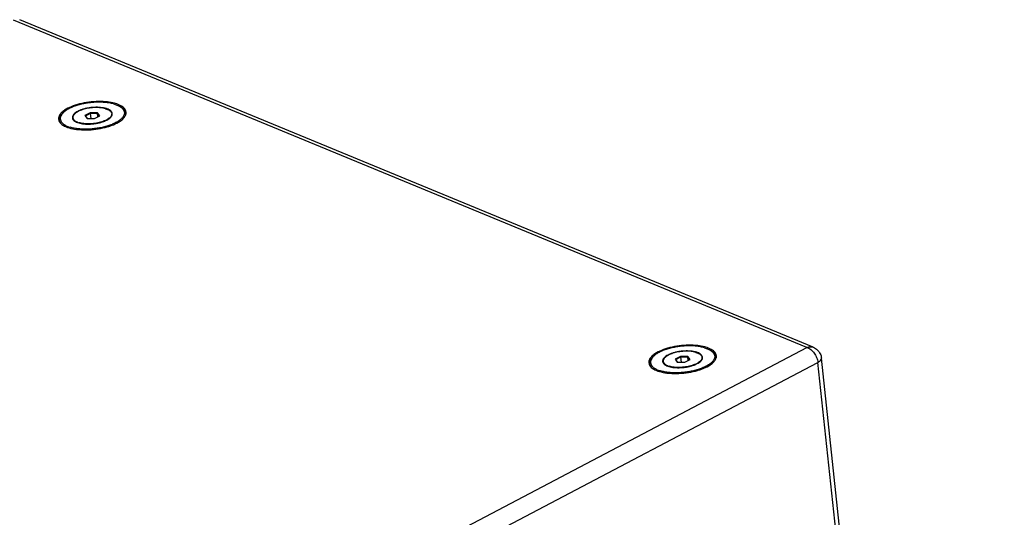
# Model space of a CAD drawing. Header units: inches. Extents: x -1 to 205, y 81 to 217.
# Tile 40 of 108: x 67.81 to 81.73, y 121.51 to 128.55. Entities that reach past the tile are written whole.
import ezdxf

# ---------------------------------------------------------------- set-up
doc = ezdxf.new("R2010")
doc.units = ezdxf.units.IN
doc.header["$LTSCALE"] = 1.1
doc.header["$MEASUREMENT"] = 0
doc.layers.get('0').update_dxf_attribs({"linetype": 'CONTINUOUS'})
for name, color, linetype in [('02___PRT_ALL_AXES', 7, 'CONTINUOUS'), ('3_ALL_AXES', 7, 'CONTINUOUS'), ('7_ALL_FEATURES', 7, 'CONTINUOUS')]:
    doc.layers.add(name, color=color, linetype=linetype)

msp = doc.modelspace()

# ---------------------------------------------------------------- linework, layer by layer
at = {"color": 7, "linetype": 'Continuous'}
for p, q in [((68.80463696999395, 127.2325000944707), (68.73034121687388, 127.1933990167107)), ((68.80734035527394, 127.2241167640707), (68.73799765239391, 127.1876224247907)), ((68.80463696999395, 127.2325000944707), (68.80734035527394, 127.2241167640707)), ((68.91037962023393, 127.2316785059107), (68.80463696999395, 127.2325000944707)), ((68.80734035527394, 127.2241167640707), (68.81487708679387, 127.1530638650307)), ((68.90603349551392, 127.2233499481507), (68.80734035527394, 127.2241167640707)), ((68.91037962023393, 127.2316785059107), (68.90603349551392, 127.2233499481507)), ((68.90603349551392, 127.2233499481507), (68.91110004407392, 127.1755848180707)), ((68.93411632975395, 127.1876980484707), (68.90603349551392, 127.2233499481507)), ((68.94182651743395, 127.1917558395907), (68.91037962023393, 127.2316785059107)), ((68.73034121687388, 127.1933990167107), (68.76178811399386, 127.1534763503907)), ((68.73034121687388, 127.1933990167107), (68.73799765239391, 127.1876224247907)), ((68.73799765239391, 127.1876224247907), (68.76491348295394, 127.1534520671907)), ((68.76178811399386, 127.1534763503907), (68.86753076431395, 127.1526547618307)), ((68.86753076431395, 127.1526547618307), (68.94182651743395, 127.1917558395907)), ((77.14840482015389, 123.7853390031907), (77.0741090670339, 123.7462379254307)), ((77.0741090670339, 123.7462379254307), (77.08176550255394, 123.7404613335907)), ((77.0741090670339, 123.7462379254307), (77.10555596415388, 123.7063152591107)), ((77.15110820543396, 123.7769556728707), (77.08176550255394, 123.7404613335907)), ((77.08176550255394, 123.7404613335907), (77.10868133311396, 123.7062909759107)), ((77.14840482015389, 123.7853390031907), (77.15110820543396, 123.7769556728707)), ((77.2541474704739, 123.7845174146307), (77.14840482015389, 123.7853390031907)), ((77.15110820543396, 123.7769556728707), (77.15864493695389, 123.7059027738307)), ((77.2498013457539, 123.7761888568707), (77.15110820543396, 123.7769556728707)), ((77.21129861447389, 123.7054936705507), (77.28559436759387, 123.7445947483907)), ((77.2541474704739, 123.7845174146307), (77.2498013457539, 123.7761888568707)), ((77.2498013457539, 123.7761888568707), (77.25486789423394, 123.7284237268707)), ((77.2778841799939, 123.7405369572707), (77.2498013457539, 123.7761888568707)), ((77.28559436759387, 123.7445947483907), (77.2541474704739, 123.7845174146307)), ((77.10555596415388, 123.7063152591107), (77.21129861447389, 123.7054936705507))]:
    msp.add_line(p, q, dxfattribs=at)
at = {"layer": '02___PRT_ALL_AXES', "color": 7, "linetype": 'Continuous'}
for p, q in [((69.11013700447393, 127.2216468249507), (69.11280247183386, 127.1965180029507)), ((69.30740655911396, 127.2281061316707), (69.30875777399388, 127.2153674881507)), ((68.36779580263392, 127.1284396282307), (68.36959101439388, 127.1115151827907)), ((68.5620307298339, 127.1635080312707), (68.56476659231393, 127.1377155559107)), ((77.45390485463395, 123.7744857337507), (77.45657032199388, 123.7493569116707)), ((77.65117440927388, 123.7809450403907), (77.6525256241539, 123.7682063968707)), ((76.71156365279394, 123.6812785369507), (76.7133588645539, 123.6643540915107)), ((76.90579857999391, 123.7163469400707), (76.90853444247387, 123.6905544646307))]:
    msp.add_line(p, q, dxfattribs=at)
for points, start_tangent, end_tangent in [([(69.02374806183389, 127.2913431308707), (68.99183340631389, 127.2990958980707), (68.95643956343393, 127.3044692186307), (68.91835717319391, 127.3073430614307), (68.87843693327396, 127.3076532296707), (68.83757059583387, 127.3053927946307), (68.79667104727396, 127.3006122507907), (68.75665191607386, 127.2934183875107), (68.71840716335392, 127.2839719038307), (68.68279111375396, 127.2724838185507), (68.65059937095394, 127.2592107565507), (68.62255104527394, 127.2444492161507), (68.59927268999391, 127.2285289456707), (68.58128430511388, 127.2118055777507), (68.56898772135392, 127.1946526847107), (68.56265762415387, 127.1774534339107), (68.56203561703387, 127.1635026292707)], (-0.958616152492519, 0.284701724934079), (0.1036184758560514, -0.9946171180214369)), ([(69.02374806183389, 127.2913431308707), (69.05147060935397, 127.2813841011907), (69.0743817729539, 127.2694412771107), (69.09196975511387, 127.2557814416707), (69.10384166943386, 127.2407097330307), (69.10973231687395, 127.2245628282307), (69.11013211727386, 127.2216522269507)], (0.9586161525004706, -0.2847017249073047), (0.1036184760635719, -0.9946171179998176)), ([(69.11013211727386, 127.2216522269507), (69.10951011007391, 127.2077014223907), (69.10318001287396, 127.1905021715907), (69.09088342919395, 127.1733492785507), (69.07289504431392, 127.1566259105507), (69.04961668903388, 127.1407056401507), (69.03992000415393, 127.1351743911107)], (0.1036184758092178, -0.9946171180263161), (-0.8781888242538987, -0.4783141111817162)), ([(68.56203561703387, 127.1635026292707), (68.56243541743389, 127.1605920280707), (68.56832606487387, 127.1444451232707), (68.58019797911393, 127.1293734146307), (68.5977859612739, 127.1157135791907), (68.62069712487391, 127.1037707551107), (68.64841967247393, 127.0938117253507)], (0.1036184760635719, -0.9946171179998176), (0.9586161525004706, -0.2847017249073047)), ([(69.03992000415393, 127.1351743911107), (69.0215683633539, 127.1259440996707), (68.98937662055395, 127.1126710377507), (68.95376057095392, 127.1011829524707), (68.91551581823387, 127.0917364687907), (68.87549668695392, 127.0845426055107), (68.83459713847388, 127.0797620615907), (68.79373080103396, 127.0775016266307), (68.75381056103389, 127.0778117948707), (68.71572817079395, 127.0806856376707), (68.68033432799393, 127.0860589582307), (68.64841967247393, 127.0938117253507)], (-0.8781888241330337, -0.4783141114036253), (-0.9586161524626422, 0.2847017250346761)), ([(77.3675159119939, 123.8441820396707), (77.33560125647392, 123.8519348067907), (77.30020741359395, 123.8573081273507), (77.26212502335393, 123.8601819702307), (77.22220478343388, 123.8604921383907), (77.18133844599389, 123.8582317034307), (77.1404388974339, 123.8534511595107), (77.10041976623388, 123.8462572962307), (77.06217501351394, 123.8368108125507), (77.02655896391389, 123.8253227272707), (76.99436722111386, 123.8120496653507), (76.96631889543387, 123.7972881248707), (76.94304054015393, 123.7813678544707), (76.9250521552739, 123.7646444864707), (76.91275557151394, 123.7474915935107), (76.90642547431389, 123.7302923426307), (76.90580346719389, 123.7163415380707)], (-0.958616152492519, 0.284701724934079), (0.1036184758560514, -0.9946171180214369)), ([(77.3675159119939, 123.8441820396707), (77.3952384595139, 123.8342230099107), (77.41814962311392, 123.8222801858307), (77.43573760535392, 123.8086203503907), (77.44760951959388, 123.7935486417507), (77.45350016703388, 123.7774017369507), (77.45389996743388, 123.7744911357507)], (0.9586161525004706, -0.2847017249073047), (0.1036184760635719, -0.9946171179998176)), ([(77.45389996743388, 123.7744911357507), (77.45327796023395, 123.7605403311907), (77.44694786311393, 123.7433410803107), (77.43465127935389, 123.7261881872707), (77.41666289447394, 123.7094648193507), (77.3933845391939, 123.6935445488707), (77.38368785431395, 123.6880132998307)], (0.1036184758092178, -0.9946171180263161), (-0.8781888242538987, -0.4783141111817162)), ([(76.90580346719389, 123.7163415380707), (76.90620326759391, 123.7134309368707), (76.91209391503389, 123.6972840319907), (76.92396582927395, 123.6822123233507), (76.94155381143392, 123.6685524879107), (76.96446497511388, 123.6566096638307), (76.99218752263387, 123.6466506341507)], (0.1036184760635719, -0.9946171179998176), (0.9586161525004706, -0.2847017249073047)), ([(77.38368785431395, 123.6880132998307), (77.36533621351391, 123.6787830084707), (77.33314447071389, 123.6655099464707), (77.29752842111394, 123.6540218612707), (77.25928366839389, 123.6445753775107), (77.21926453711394, 123.6373815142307), (77.1783649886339, 123.6326009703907), (77.1374986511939, 123.6303405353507), (77.09757841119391, 123.6306507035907), (77.05949602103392, 123.6335245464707), (77.02410217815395, 123.6388978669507), (76.99218752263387, 123.6466506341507)], (-0.8781888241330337, -0.4783141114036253), (-0.9586161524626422, 0.2847017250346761))]:
    msp.add_spline(points, degree=3, dxfattribs=dict(at, start_tangent=start_tangent, end_tangent=end_tangent))
at = {"layer": '3_ALL_AXES', "color": 7, "linetype": 'Continuous'}
for p, q in [((69.16315574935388, 127.3647119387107), (69.14959603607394, 127.3685489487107)), ((68.42082467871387, 127.0585446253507), (68.42402334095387, 127.0565913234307)), ((68.61142865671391, 126.9993664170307), (68.62049804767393, 126.9982398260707)), ((77.5069235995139, 123.9175508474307), (77.49336388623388, 123.9213878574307)), ((76.76459252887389, 123.6113835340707), (76.76779119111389, 123.6094302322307)), ((76.95519650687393, 123.5522053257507), (76.96426589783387, 123.5510787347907))]:
    msp.add_line(p, q, dxfattribs=at)
for points, start_tangent, end_tangent in [([(69.14959603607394, 127.3685489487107), (69.05166968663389, 127.3869150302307), (68.92271814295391, 127.3933740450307), (68.7867480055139, 127.3835657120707), (68.65477476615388, 127.3582846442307), (68.53749011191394, 127.3195789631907), (68.44439574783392, 127.2705843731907)], (-0.9656023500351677, 0.2600232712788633), (-0.8308021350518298, -0.5565678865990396)), ([(69.2404301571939, 127.3330415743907), (69.16315574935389, 127.3647119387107)], (-0.8724280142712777, 0.4887426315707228), (-0.9586161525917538, 0.2847017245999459)), ([(68.3830336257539, 127.2152701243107), (68.35837493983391, 127.1581174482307)], (-0.604415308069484, -0.7966694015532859), (-0.07749344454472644, -0.996992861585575)), ([(68.39655176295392, 127.2311851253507), (68.3830336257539, 127.2152701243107)], (-0.6867632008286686, -0.7268812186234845), (-0.6044153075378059, -0.7966694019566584)), ([(68.44439574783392, 127.2705843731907), (68.39655176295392, 127.2311851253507)], (-0.8308021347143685, -0.556567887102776), (-0.6867632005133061, -0.7268812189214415)), ([(69.26029965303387, 127.3207781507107), (69.24814439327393, 127.3285635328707), (69.2404301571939, 127.3330415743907)], (-0.8248864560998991, 0.5652984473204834), (-0.8724280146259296, 0.488742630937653)), ([(69.31337822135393, 127.2431329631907), (69.2997503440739, 127.2813983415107), (69.26029965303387, 127.3207781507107)], (-0.1236692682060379, 0.9923234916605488), (-0.8248864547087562, 0.5652984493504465)), ([(69.2891341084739, 127.1698847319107), (69.3118068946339, 127.2146338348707)], (0.6044153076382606, 0.7966694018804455), (0.2339350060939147, 0.9722522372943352)), ([(69.3118068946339, 127.2146338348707), (69.31366395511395, 127.2255681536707)], (0.2339350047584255, 0.972252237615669), (0.09716261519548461, 0.9952685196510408)), ([(69.31366395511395, 127.2255681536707), (69.31379279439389, 127.2270374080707), (69.31337822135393, 127.2431329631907)], (0.0971626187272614, 0.9952685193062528), (-0.1236692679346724, 0.992323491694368)), ([(68.35837493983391, 127.1581174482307), (68.3587895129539, 127.1420218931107)], (-0.07749344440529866, -0.9969928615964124), (0.1236692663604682, -0.9923234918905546)), ([(68.3587895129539, 127.1420218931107), (68.3684198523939, 127.1109236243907)], (0.1236692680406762, -0.992323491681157), (0.4508543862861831, -0.8925975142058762)), ([(68.3684198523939, 127.1109236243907), (68.37241739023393, 127.1037565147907)], (0.4508543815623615, -0.8925975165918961), (0.5227208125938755, -0.8525039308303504)), ([(68.37241739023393, 127.1037565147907), (68.42082467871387, 127.0585446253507)], (0.522720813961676, -0.8525039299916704), (0.8498012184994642, -0.5271033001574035)), ([(69.09423130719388, 127.0500489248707), (69.13467762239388, 127.0655758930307), (69.22777198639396, 127.1145704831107), (69.25587129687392, 127.1354655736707)], (0.9431712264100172, 0.3323071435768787), (0.7667792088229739, 0.6419109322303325)), ([(69.25587129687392, 127.1354655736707), (69.27816377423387, 127.1567161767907)], (0.766779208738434, 0.6419109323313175), (0.6733142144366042, 0.7393564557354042)), ([(69.27816377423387, 127.1567161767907), (69.2891341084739, 127.1698847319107)], (0.6733142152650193, 0.7393564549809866), (0.6044153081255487, 0.796669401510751)), ([(68.42402334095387, 127.0565913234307), (68.50901198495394, 127.0204429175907)], (0.8569645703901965, -0.5153753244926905), (0.9586161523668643, -0.2847017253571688)), ([(68.50901198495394, 127.0204429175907), (68.61142865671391, 126.9993664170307)], (0.9586161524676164, -0.2847017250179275), (0.9916954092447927, -0.1286087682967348)), ([(68.62049804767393, 126.9982398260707), (68.74944959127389, 126.9917808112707)], (0.9930119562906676, -0.1180137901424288), (0.9999194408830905, 0.01269298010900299)), ([(68.74944959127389, 126.9917808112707), (68.8854197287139, 127.0015891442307), (69.0173929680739, 127.0268702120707)], (0.9999194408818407, 0.0126929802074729), (0.9686883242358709, 0.2482799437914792)), ([(69.0173929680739, 127.0268702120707), (69.0449929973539, 127.0343617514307)], (0.9686883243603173, 0.2482799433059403), (0.9611512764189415, 0.2760221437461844)), ([(69.0449929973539, 127.0343617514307), (69.09423130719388, 127.0500489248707)], (0.961151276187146, 0.2760221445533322), (0.9431712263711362, 0.3323071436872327)), ([(77.49336388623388, 123.9213878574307), (77.3954375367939, 123.9397539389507), (77.26648599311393, 123.9462129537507), (77.13051585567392, 123.9364046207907), (76.9985426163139, 123.9111235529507), (76.88125796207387, 123.8724178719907), (76.78816359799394, 123.8234232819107)], (-0.9656023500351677, 0.2600232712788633), (-0.8308021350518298, -0.5565678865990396)), ([(77.58419800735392, 123.8858804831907), (77.50692359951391, 123.9175508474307)], (-0.8724280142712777, 0.4887426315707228), (-0.9586161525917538, 0.2847017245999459)), ([(77.60406750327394, 123.8736170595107), (77.59191224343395, 123.8814024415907), (77.58419800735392, 123.8858804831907)], (-0.8248864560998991, 0.5652984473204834), (-0.8724280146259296, 0.488742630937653)), ([(77.65714607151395, 123.7959718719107), (77.64351819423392, 123.8342372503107), (77.60406750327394, 123.8736170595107)], (-0.1236692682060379, 0.9923234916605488), (-0.8248864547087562, 0.5652984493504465)), ([(76.72680147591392, 123.7681090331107), (76.70214279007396, 123.7109563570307)], (-0.604415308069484, -0.7966694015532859), (-0.07749344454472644, -0.996992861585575)), ([(76.74031961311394, 123.7840240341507), (76.72680147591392, 123.7681090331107)], (-0.6867632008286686, -0.7268812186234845), (-0.6044153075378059, -0.7966694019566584)), ([(76.78816359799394, 123.8234232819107), (76.74031961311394, 123.7840240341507)], (-0.8308021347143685, -0.556567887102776), (-0.6867632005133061, -0.7268812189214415)), ([(77.63290195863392, 123.7227236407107), (77.65557474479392, 123.7674727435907)], (0.6044153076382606, 0.7966694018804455), (0.2339350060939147, 0.9722522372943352)), ([(77.65557474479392, 123.7674727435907), (77.65743180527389, 123.7784070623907)], (0.2339350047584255, 0.972252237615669), (0.09716261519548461, 0.9952685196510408)), ([(77.65743180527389, 123.7784070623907), (77.65756064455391, 123.7798763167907), (77.65714607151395, 123.7959718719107)], (0.0971626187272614, 0.9952685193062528), (-0.1236692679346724, 0.992323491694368)), ([(76.70214279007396, 123.7109563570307), (76.70255736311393, 123.6948608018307)], (-0.07749344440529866, -0.9969928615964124), (0.1236692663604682, -0.9923234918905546)), ([(76.70255736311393, 123.6948608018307), (76.71218770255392, 123.6637625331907)], (0.1236692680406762, -0.992323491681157), (0.4508543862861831, -0.8925975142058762)), ([(76.71218770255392, 123.6637625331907), (76.71618524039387, 123.6565954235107)], (0.4508543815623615, -0.8925975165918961), (0.5227208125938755, -0.8525039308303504)), ([(76.71618524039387, 123.6565954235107), (76.76459252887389, 123.6113835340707)], (0.522720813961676, -0.8525039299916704), (0.8498012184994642, -0.5271033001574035)), ([(76.76779119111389, 123.6094302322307), (76.85277983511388, 123.5732818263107)], (0.8569645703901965, -0.5153753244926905), (0.9586161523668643, -0.2847017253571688)), ([(77.38876084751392, 123.5872006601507), (77.4379991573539, 123.6028878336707)], (0.961151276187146, 0.2760221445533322), (0.9431712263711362, 0.3323071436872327)), ([(77.4379991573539, 123.6028878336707), (77.47844547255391, 123.6184148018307), (77.5715398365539, 123.6674093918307), (77.59963914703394, 123.6883044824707)], (0.9431712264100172, 0.3323071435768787), (0.7667792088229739, 0.6419109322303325)), ([(77.59963914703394, 123.6883044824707), (77.6219316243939, 123.7095550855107)], (0.766779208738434, 0.6419109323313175), (0.6733142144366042, 0.7393564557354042)), ([(77.6219316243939, 123.7095550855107), (77.63290195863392, 123.7227236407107)], (0.6733142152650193, 0.7393564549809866), (0.6044153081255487, 0.796669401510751)), ([(76.85277983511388, 123.5732818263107), (76.95519650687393, 123.5522053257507)], (0.9586161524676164, -0.2847017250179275), (0.9916954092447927, -0.1286087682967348)), ([(76.96426589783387, 123.5510787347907), (77.09321744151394, 123.5446197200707)], (0.9930119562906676, -0.1180137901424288), (0.9999194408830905, 0.01269298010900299)), ([(77.09321744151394, 123.5446197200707), (77.22918757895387, 123.5544280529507), (77.36116081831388, 123.5797091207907)], (0.9999194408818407, 0.0126929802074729), (0.9686883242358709, 0.2482799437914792)), ([(77.36116081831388, 123.5797091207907), (77.38876084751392, 123.5872006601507)], (0.9686883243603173, 0.2482799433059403), (0.9611512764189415, 0.2760221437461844))]:
    msp.add_spline(points, degree=3, dxfattribs=dict(at, start_tangent=start_tangent, end_tangent=end_tangent))
at = {"layer": '7_ALL_FEATURES', "color": 7, "linetype": 'Continuous'}
for p, q in [((78.93704165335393, 123.9136408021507), (67.72379861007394, 128.5463026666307)), ((79.02740777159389, 123.9166437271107), (67.80957997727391, 128.5511997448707)), ((68.42077312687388, 127.2318034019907), (68.40796938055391, 127.2188514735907)), ((69.23392404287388, 127.3180560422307), (69.2491599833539, 127.3080783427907)), ((72.25666971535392, 120.3978309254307), (78.93704165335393, 123.9136408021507)), ((77.5776918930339, 123.8708949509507), (77.59292783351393, 123.8609172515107)), ((76.7645409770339, 123.7846423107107), (76.75173723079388, 123.7716903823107)), ((81.72747399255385, 99.39828143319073), (79.14317156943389, 123.7619195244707)), ((72.4120670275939, 120.1854320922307), (79.09243896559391, 123.7012419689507)), ((80.53202632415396, 110.1294628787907), (79.09243896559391, 123.7012419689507))]:
    msp.add_line(p, q, dxfattribs=at)
for points, start_tangent, end_tangent in [([(69.1470702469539, 127.3562463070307), (69.09137698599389, 127.3696346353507), (69.02939756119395, 127.3786632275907), (68.9626581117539, 127.3831097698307), (68.89280198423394, 127.3828647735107), (68.82154926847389, 127.3779342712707), (68.7506544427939, 127.3684396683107), (68.68186317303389, 127.3546147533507), (68.61686932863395, 127.3367999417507), (68.55727327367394, 127.3154338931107), (68.50454246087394, 127.2910427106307), (68.45997529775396, 127.2642269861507), (68.42466917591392, 127.2356470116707), (68.42078237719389, 127.2318154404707)], (-0.9586161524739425, 0.2847017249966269), (-0.7034412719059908, -0.7107533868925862)), ([(69.1470702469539, 127.3562463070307), (69.19510599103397, 127.3388279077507), (69.23392552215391, 127.3180550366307)], (0.9586161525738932, -0.2847017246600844), (0.8365916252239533, -0.5478270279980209)), ([(68.4079679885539, 127.2188528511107), (68.38595592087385, 127.1921650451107), (68.37103307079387, 127.1611603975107), (68.36759867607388, 127.1305771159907), (68.36779763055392, 127.1284398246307)], (-0.7033916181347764, -0.7108025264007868), (0.1068259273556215, -0.9942777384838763)), ([(68.40860264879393, 127.2183235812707), (68.39949344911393, 127.2060065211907), (68.38506802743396, 127.1760353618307), (68.38174811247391, 127.1464715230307), (68.3896154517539, 127.1180429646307), (68.40847632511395, 127.0914496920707), (68.43786631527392, 127.0673465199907), (68.47706174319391, 127.0463269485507), (68.52509748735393, 127.0289085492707)], (-0.6323915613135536, -0.7746488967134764), (0.9586161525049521, -0.2847017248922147)), ([(68.42078237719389, 127.2318154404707), (68.40860264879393, 127.2183235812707)], (-0.7034412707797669, -0.7107533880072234), (-0.6323915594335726, -0.7746488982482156)), ([(68.63029954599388, 127.2536938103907), (68.60133513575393, 127.2361394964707), (68.57877405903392, 127.2173969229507), (68.56323172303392, 127.1979773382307), (68.55513208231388, 127.1784104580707), (68.55420913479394, 127.1626700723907)], (-0.8849277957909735, -0.4657282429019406), (0.1027623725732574, -0.9947059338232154)), ([(69.02493805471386, 127.2953743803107), (69.01145707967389, 127.2988649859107), (68.97268628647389, 127.3060596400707), (68.9301893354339, 127.3101587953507), (68.88512543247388, 127.3110506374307), (68.83872380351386, 127.3087108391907), (68.79225016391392, 127.3032032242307), (68.74697219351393, 127.2946780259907), (68.70412495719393, 127.2833677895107), (68.66487721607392, 127.2695810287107), (68.63029954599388, 127.2536938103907)], (-0.9625465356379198, 0.2711165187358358), (-0.8849277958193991, -0.4657282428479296)), ([(69.11795859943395, 127.2224847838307), (69.11747166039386, 127.2259248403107), (69.11023214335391, 127.2441956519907), (69.09551457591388, 127.2610584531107), (69.0737204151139, 127.2760532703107), (69.04544414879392, 127.2887710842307), (69.02493805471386, 127.2953743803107)], (-0.1027623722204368, 0.9947059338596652), (-0.9625465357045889, 0.27111651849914)), ([(69.11360123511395, 127.1961740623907), (69.11703565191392, 127.2067443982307), (69.11795859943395, 127.2224847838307)], (0.3954860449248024, 0.9184719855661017), (-0.1027623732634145, 0.9947059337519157)), ([(69.24862852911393, 127.3074486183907), (69.26369140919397, 127.2937051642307), (69.28255228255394, 127.2671118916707), (69.29041962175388, 127.2386833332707), (69.28709970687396, 127.2091194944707), (69.27267428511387, 127.1791483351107), (69.24749855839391, 127.1495078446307), (69.21219243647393, 127.1209278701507), (69.1676252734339, 127.0941121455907), (69.11489446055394, 127.0697209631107)], (0.7812228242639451, -0.624252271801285), (-0.9261224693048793, -0.3772229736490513)), ([(69.23392552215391, 127.3180550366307), (69.23430141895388, 127.3178083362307), (69.24862852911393, 127.3074486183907)], (0.8365916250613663, -0.5478270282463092), (0.7812228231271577, -0.6242522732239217)), ([(69.24915996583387, 127.3080783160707), (69.24955037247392, 127.3078220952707), (69.27995381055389, 127.2828877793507), (69.29946505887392, 127.2553774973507), (69.30740473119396, 127.2281059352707)], (0.8365960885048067, -0.5478202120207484), (0.1068259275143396, -0.9942777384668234)), ([(69.30740473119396, 127.2281059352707), (69.3076036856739, 127.2259686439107), (69.30684786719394, 127.2072851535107)], (0.1068259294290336, -0.9942777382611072), (-0.1527266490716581, -0.9882684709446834)), ([(68.55420913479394, 127.1626700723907), (68.55469607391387, 127.1592300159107), (68.56193559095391, 127.1409592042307), (68.56432641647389, 127.1373979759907)], (0.1027623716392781, -0.9947059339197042), (0.5850971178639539, -0.8109632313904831)), ([(68.56432641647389, 127.1373979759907), (68.57665315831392, 127.1240964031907), (68.5984473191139, 127.1091015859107), (68.6267235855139, 127.0963837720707), (68.66071065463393, 127.0862898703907), (68.6994814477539, 127.0790952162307), (68.74197839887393, 127.0749960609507), (68.7870423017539, 127.0741042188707), (68.83344393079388, 127.0764440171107), (68.8799175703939, 127.0819516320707), (68.92519554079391, 127.0904768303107), (68.96804277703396, 127.1017870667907), (69.00729051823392, 127.1155738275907), (69.04186818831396, 127.1314610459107)], (0.5850971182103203, -0.8109632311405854), (0.8849277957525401, 0.4657282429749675)), ([(69.04186818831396, 127.1314610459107), (69.07083259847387, 127.1490153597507), (69.09339367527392, 127.1677579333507), (69.10893601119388, 127.1871775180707), (69.11360123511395, 127.1961740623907)], (0.8849277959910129, 0.4657282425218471), (0.3954860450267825, 0.91847198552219)), ([(68.58079074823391, 127.0155202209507), (68.52509748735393, 127.0289085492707)], (-0.982342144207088, 0.1870933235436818), (-0.9586161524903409, 0.284701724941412)), ([(68.64277017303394, 127.0064916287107), (68.58079074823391, 127.0155202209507)], (-0.9945676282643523, 0.1040924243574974), (-0.9823421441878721, 0.1870933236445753)), ([(69.05529840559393, 127.0483549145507), (68.9903045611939, 127.0305401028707), (68.9215132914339, 127.0167151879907), (68.85061846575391, 127.0072205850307), (68.77936574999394, 127.0022900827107), (68.70950962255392, 127.0020450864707), (68.64277017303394, 127.0064916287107)], (-0.9539472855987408, -0.2999742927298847), (-0.9945676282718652, 0.1040924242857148)), ([(69.11489446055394, 127.0697209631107), (69.05529840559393, 127.0483549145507)], (-0.9261224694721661, -0.3772229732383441), (-0.9539472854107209, -0.2999742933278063)), ([(77.49083809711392, 123.9090852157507), (77.43514483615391, 123.9224735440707), (77.37316541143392, 123.9315021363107), (77.30642596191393, 123.9359486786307), (77.23656983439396, 123.9357036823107), (77.16531711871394, 123.9307731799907), (77.09442229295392, 123.9212785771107), (77.02563102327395, 123.9074536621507), (76.96063717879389, 123.8896388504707), (76.90104112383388, 123.8682728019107), (76.84831031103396, 123.8438816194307), (76.80374314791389, 123.8170658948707), (76.76843702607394, 123.7884859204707), (76.76455022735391, 123.7846543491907)], (-0.9586161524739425, 0.2847017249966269), (-0.7034412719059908, -0.7107533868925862)), ([(77.49083809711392, 123.9090852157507), (77.53887384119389, 123.8916668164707), (77.57769337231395, 123.8708939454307)], (0.9586161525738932, -0.2847017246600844), (0.8365916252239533, -0.5478270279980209)), ([(77.57769337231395, 123.8708939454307), (77.57806926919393, 123.8706472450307), (77.59239637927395, 123.8602875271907)], (0.8365916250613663, -0.5478270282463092), (0.7812228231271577, -0.6242522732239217)), ([(78.93704165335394, 123.9136408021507), (78.99411129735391, 123.9242318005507), (79.02737322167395, 123.9165593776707)], (0.9203792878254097, 0.3910268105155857), (0.9253803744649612, -0.3790397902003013)), ([(78.93704165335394, 123.9136408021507), (78.99029010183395, 123.8854730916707), (79.03904248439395, 123.8350171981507), (79.07492950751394, 123.7702805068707), (79.09243896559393, 123.7012419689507)], (0.9586161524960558, -0.2847017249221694), (0.1054803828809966, -0.9944213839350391)), ([(79.02740777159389, 123.9166437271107), (79.08428210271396, 123.8800537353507), (79.12536058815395, 123.8242921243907), (79.14316710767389, 123.7619726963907)], (0.924229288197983, -0.3818379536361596), (0.105778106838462, -0.9943897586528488)), ([(76.75173583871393, 123.7716917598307), (76.72972377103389, 123.7450039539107), (76.7148009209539, 123.7139993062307), (76.71136652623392, 123.6834160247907), (76.71156548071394, 123.6812787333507)], (-0.7033916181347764, -0.7108025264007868), (0.1068259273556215, -0.9942777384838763)), ([(76.75237049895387, 123.7711624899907), (76.74326129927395, 123.7588454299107), (76.7288358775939, 123.7288742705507), (76.72551596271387, 123.6993104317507), (76.73338330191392, 123.6708818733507), (76.75224417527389, 123.6442886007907), (76.78163416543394, 123.6201854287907), (76.82082959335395, 123.5991658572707), (76.86886533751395, 123.5817474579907)], (-0.6323915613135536, -0.7746488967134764), (0.9586161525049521, -0.2847017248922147)), ([(76.76455022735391, 123.7846543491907), (76.75237049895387, 123.7711624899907)], (-0.7034412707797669, -0.7107533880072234), (-0.6323915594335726, -0.7746488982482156)), ([(76.9740673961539, 123.8065327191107), (76.9451029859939, 123.7889784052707), (76.92254190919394, 123.7702358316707), (76.90699957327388, 123.7508162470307), (76.8988999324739, 123.7312493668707), (76.89797698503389, 123.7155089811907)], (-0.8849277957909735, -0.4657282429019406), (0.1027623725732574, -0.9947059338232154)), ([(77.36870590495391, 123.8482132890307), (77.35522492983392, 123.8517038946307), (77.31645413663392, 123.8588985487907), (77.27395718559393, 123.8629977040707), (77.22889328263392, 123.8638895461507), (77.18249165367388, 123.8615497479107), (77.13601801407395, 123.8560421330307), (77.09074004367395, 123.8475169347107), (77.0478928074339, 123.8362066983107), (77.00864506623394, 123.8224199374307), (76.9740673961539, 123.8065327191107)], (-0.9625465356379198, 0.2711165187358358), (-0.8849277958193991, -0.4657282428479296)), ([(77.46172644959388, 123.7753236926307), (77.46123951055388, 123.7787637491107), (77.45399999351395, 123.7970345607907), (77.43928242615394, 123.8138973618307), (77.41748826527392, 123.8288921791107), (77.38921199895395, 123.8416099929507), (77.36870590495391, 123.8482132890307)], (-0.1027623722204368, 0.9947059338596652), (-0.9625465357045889, 0.27111651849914)), ([(77.38563603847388, 123.6842999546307), (77.41460044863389, 123.7018542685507), (77.43716152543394, 123.7205968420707), (77.4527038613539, 123.7400164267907), (77.45736908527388, 123.7490129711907)], (0.8849277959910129, 0.4657282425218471), (0.3954860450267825, 0.91847198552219)), ([(77.45736908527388, 123.7490129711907), (77.46080350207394, 123.7595833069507), (77.46172644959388, 123.7753236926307)], (0.3954860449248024, 0.9184719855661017), (-0.1027623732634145, 0.9947059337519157)), ([(77.59239637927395, 123.8602875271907), (77.6074592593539, 123.8465440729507), (77.62632013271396, 123.8199508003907), (77.6341874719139, 123.7915222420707), (77.6308675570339, 123.7619584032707), (77.61644213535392, 123.7319872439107), (77.59126640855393, 123.7023467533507), (77.5559602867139, 123.6737667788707), (77.51139312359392, 123.6469510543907), (77.4586623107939, 123.6225598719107)], (0.7812228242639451, -0.624252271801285), (-0.9261224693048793, -0.3772229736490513)), ([(77.59292781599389, 123.8609172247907), (77.59331822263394, 123.8606610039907), (77.62372166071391, 123.8357266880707), (77.64323290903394, 123.8082164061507), (77.65117258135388, 123.7809448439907)], (0.8365960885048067, -0.5478202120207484), (0.1068259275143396, -0.9942777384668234)), ([(77.65117258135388, 123.7809448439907), (77.65137153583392, 123.7788075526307), (77.65061571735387, 123.7601240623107)], (0.1068259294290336, -0.9942777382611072), (-0.1527266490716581, -0.9882684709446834)), ([(79.09243896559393, 123.7012419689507), (79.12907354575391, 123.7278161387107), (79.14325900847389, 123.7562367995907), (79.1429572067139, 123.7618962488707)], (0.8849277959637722, 0.465728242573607), (-0.1444620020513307, 0.9895103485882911)), ([(76.89797698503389, 123.7155089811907), (76.8984639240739, 123.7120689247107), (76.90570344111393, 123.6937981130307), (76.90809426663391, 123.6902368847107)], (0.1027623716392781, -0.9947059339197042), (0.5850971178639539, -0.8109632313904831)), ([(76.90809426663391, 123.6902368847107), (76.92042100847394, 123.6769353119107), (76.94221516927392, 123.6619404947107), (76.97049143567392, 123.6492226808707), (77.00447850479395, 123.6391287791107), (77.04324929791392, 123.6319341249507), (77.08574624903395, 123.6278349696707), (77.13081015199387, 123.6269431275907), (77.1772117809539, 123.6292829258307), (77.22368542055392, 123.6347905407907), (77.26896339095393, 123.6433157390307), (77.31181062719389, 123.6546259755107), (77.35105836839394, 123.6684127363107), (77.38563603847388, 123.6842999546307)], (0.5850971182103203, -0.8109632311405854), (0.8849277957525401, 0.4657282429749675)), ([(77.3990662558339, 123.6011938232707), (77.33407241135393, 123.5833790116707), (77.26528114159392, 123.5695540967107), (77.19438631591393, 123.5600594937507), (77.12313360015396, 123.5551289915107), (77.05327747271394, 123.5548839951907), (76.98653802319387, 123.5593305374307)], (-0.9539472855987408, -0.2999742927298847), (-0.9945676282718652, 0.1040924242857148)), ([(77.4586623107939, 123.6225598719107), (77.3990662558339, 123.6011938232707)], (-0.9261224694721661, -0.3772229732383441), (-0.9539472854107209, -0.2999742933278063)), ([(76.92455859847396, 123.5683591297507), (76.86886533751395, 123.5817474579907)], (-0.982342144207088, 0.1870933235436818), (-0.9586161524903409, 0.284701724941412)), ([(76.98653802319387, 123.5593305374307), (76.92455859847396, 123.5683591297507)], (-0.9945676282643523, 0.1040924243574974), (-0.9823421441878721, 0.1870933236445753))]:
    msp.add_spline(points, degree=3, dxfattribs=dict(at, start_tangent=start_tangent, end_tangent=end_tangent))

doc.saveas('drawing.dxf')
